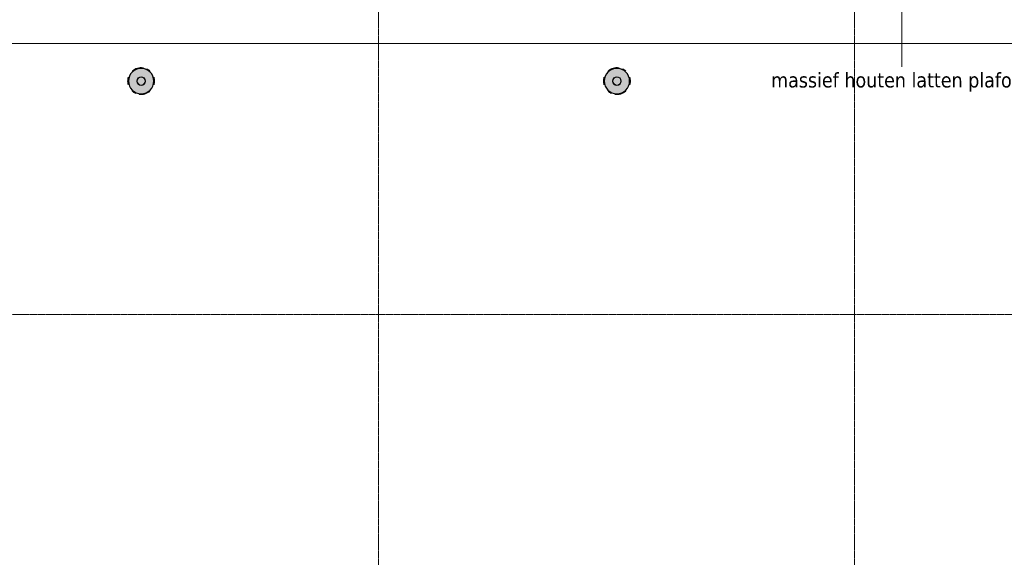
# Model space of a CAD drawing. Header units: millimetres. Extents: x 3625 to 132892, y -52547 to 67182.
# Tile 11 of 256: x 39876 to 51258, y 11020 to 17238. Entities that reach past the tile are written whole.
import ezdxf

# ---------------------------------------------------------------- set-up
doc = ezdxf.new("R2010")
doc.units = ezdxf.units.MM
doc.linetypes.add('stramien', pattern=[22.225, 12.7, -3.175, 3.175, -3.175])
for name, color, linetype, lineweight in [('A-ANNO-IDEN', 2, 'Continuous', 18), ('A-ROOF', 4, 'Continuous', 18), ('S-COLS', 6, 'Continuous', 18), ('S-GRID', 1, 'Continuous', 18)]:
    doc.layers.add(name, color=color, linetype=linetype, lineweight=lineweight)
doc.styles.add('Tahoma_1', font='TAHOMA.TTF', dxfattribs={"height": 171.388889})

# ---------------------------------------------------------------- blocks, each defined once
blk = doc.blocks.new('28_ABT-C_staal_hout kolom RV - gelam_ houten kolom $150-300-150 kwal GL32H-2892874-Plotview plafond begane grond - 1 op 100')
at = {"layer": 'S-COLS', "lineweight": 5}
h = blk.add_hatch(color=256, dxfattribs=at)
h.paths.add_polyline_path([(0, -147), (38, -142), (73, -127), (104, -104), (127, -73), (142, -38), (147, 0), (142, 38), (127, 73), (104, 104), (73, 127), (38, 142), (0, 147), (-38, 142), (-73, 127), (-104, 104), (-127, 73), (-142, 38), (-147, 0), (-142, -38), (-127, -73), (-104, -104), (-73, -127), (-38, -142)], flags=0)
h.paths.add_polyline_path([(0, -51), (-13, -49), (-25, -44), (-36, -36), (-45, -23), (-49, -12), (-51, 0), (-48, 16), (-44, 25), (-32, 39), (-23, 45), (-12, 49), (0, 51), (13, 49), (25, 44), (39, 32), (45, 23), (49, 12), (51, 0), (49, -13), (44, -25), (32, -39), (23, -45), (12, -49)], flags=0)
h.paths.add_polyline_path([(0, -46), (12, -44), (24, -39), (32, -32), (40, -23), (44, -12), (46, 0), (44, 12), (38, 25), (32, 32), (23, 40), (12, 44), (0, 46), (-13, 44), (-25, 38), (-32, 32), (-41, 19), (-44, 12), (-46, 0), (-44, -13), (-40, -23), (-32, -32), (-23, -40), (-12, -44)], flags=0)
at = {"layer": 'S-COLS', "color": 250, "lineweight": 25}
for start, end in [(0, 180), (180, 0)]:
    blk.add_arc((0, 0), 147, start, end, dxfattribs=at)
at = {"layer": 'S-COLS', "color": 130, "lineweight": 5}
for radius, start, end in [(156, 81.8182, 130.9091), (156, 49.0909, 65.4545), (156, 163.6364, 180), (156, 180, 196.3636), (50.8, 0, 180), (50.8, 180, 0), (45.8, 0, 180), (45.8, 180, 0), (156, 360, 16.3636), (156, 343.6364, 360), (156, 229.0909, 245.4545), (156, 261.8182, 310.9091)]:
    blk.add_arc((0, 0), radius, start, end, dxfattribs=at)
blk = doc.blocks.new('10844_ABT model nieuw_export 08-11-2012_rvt-1-Plotview plafond begane grond - 1 op 100')
at = {"color": 130, "lineweight": 5}
for p in [(12771, 16528), (18271, 16528)]:
    blk.add_blockref('28_ABT-C_staal_hout kolom RV - gelam_ houten kolom $150-300-150 kwal GL32H-2892874-Plotview plafond begane grond - 1 op 100', p, dxfattribs=at)
blk = doc.blocks.new('27_KU_metalen dakbedekking binnenzijde publiekshal noord1 - 27_KU_metalen dakbedekking binnenzijde publiekshal noord-3102144-Plotview plafond begane grond - 1 op 100')
at = {"layer": 'A-ROOF'}
blk.add_line((10196, 16962), (35151, 16962), dxfattribs=at)

msp = doc.modelspace()

# ---------------------------------------------------------------- linework, layer by layer
at = {"layer": 'A-ANNO-IDEN'}
msp.add_line((50074.7, 18927.3), (50074.7, 16691.2), dxfattribs=at)
at = {"layer": 'S-GRID', "linetype": 'stramien'}
for p, q in [((44025.2, 41627.6), (44025.2, -3246.7)), ((49525.2, 41627.6), (49525.2, -3246.7)), ((27284.7, 13828.2), (93295.2, 13828.2))]:
    msp.add_line(p, q, dxfattribs=at)

# ---------------------------------------------------------------- block references
at = {"color": 250, "lineweight": 5}
msp.add_blockref('10844_ABT model nieuw_export 08-11-2012_rvt-1-Plotview plafond begane grond - 1 op 100', (28508.6, 0), dxfattribs=at)
at = {"layer": 'A-ROOF'}
msp.add_blockref('27_KU_metalen dakbedekking binnenzijde publiekshal noord1 - 27_KU_metalen dakbedekking binnenzijde publiekshal noord-3102144-Plotview plafond begane grond - 1 op 100', (28508.6, 0), dxfattribs=at)

# ---------------------------------------------------------------- texts
at = {"layer": 'A-ANNO-IDEN', "insert": (48562, 16625.5), "char_height": 171.389, "width": 3715.054, "attachment_point": 1, "line_spacing_factor": 1.000232, "style": 'Tahoma_1'}
msp.add_mtext('massief houten latten plafond', dxfattribs=at)

doc.saveas('drawing.dxf')
